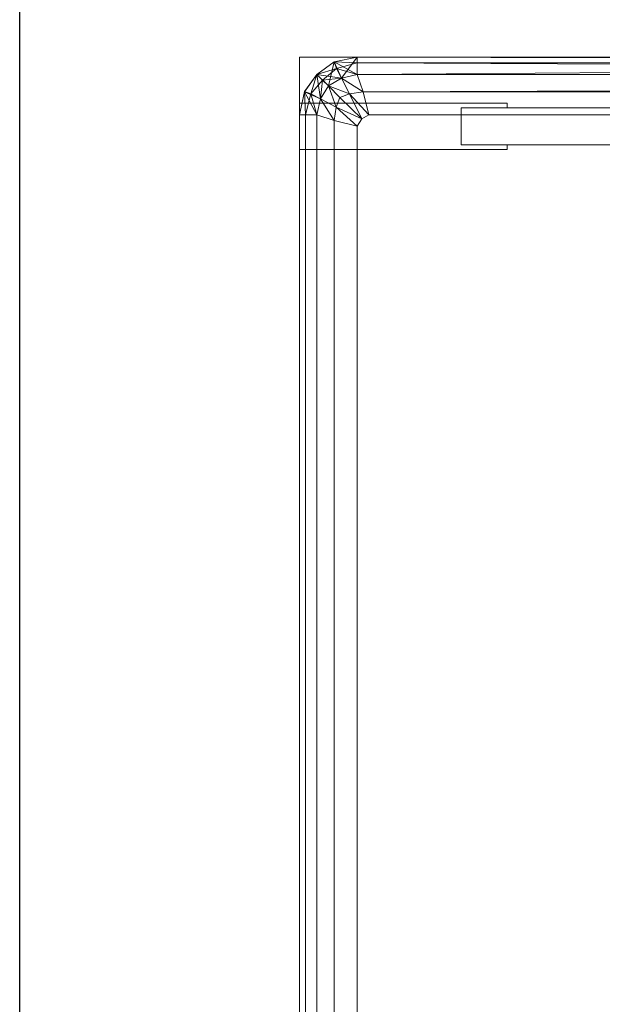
# Model space of a CAD drawing. Header units: metres. Extents: x 391.1 to 427.5, y 12.7 to 29.9.
# Tile 117 of 252: x 408.093 to 408.194, y 21.517 to 21.687. Entities that reach past the tile are written whole.
import ezdxf

# ---------------------------------------------------------------- set-up
doc = ezdxf.new("R2010")
doc.units = ezdxf.units.M
for name, color, linetype, lineweight in [('02_MOBILIARIO', 7, 'Continuous', 18), ('A-WALL-____-MCUT', 7, 'Continuous', 25), ('A-WALL-____-OTLN', 7, 'Continuous', 25), ('Mobiliario', 7, 'Continuous', 18)]:
    doc.layers.add(name, color=color, linetype=linetype, lineweight=lineweight)

# ---------------------------------------------------------------- blocks, each defined once
blk = doc.blocks.new('Family - Plats de dutxa PS-1-153387-01_CLI_AIRE_PS1')
at = {"layer": '02_MOBILIARIO', "color": 253, "true_color": 0xaaaaaa}
for p, q in [((0.01, 0.80026), (0.01, 0.00026)), ((0.81, 0.80026), (0.01, 0.80026)), ((0.01, 0.80026), (0.01, 0.00026)), ((0.81, 0.80026), (0.01, 0.80026)), ((0.01602, 0.79943), (0.013, 0.79726)), ((0.013, 0.79726), (0.01602, 0.79943)), ((0.01602, 0.79943), (0.013, 0.79726)), ((0.013, 0.79726), (0.01599, 0.79941)), ((0.01599, 0.79941), (0.013, 0.79726)), ((0.013, 0.79726), (0.01599, 0.79941)), ((0.013, 0.79726), (0.01599, 0.79941)), ((0.01599, 0.79941), (0.013, 0.79726)), ((0.015, 0.79526), (0.01602, 0.79943)), ((0.01602, 0.79943), (0.015, 0.79526)), ((0.01599, 0.79941), (0.02, 0.80026)), ((0.02, 0.80026), (0.01599, 0.79941)), ((0.02, 0.80026), (0.01599, 0.79941)), ((0.01599, 0.79941), (0.02, 0.80026)), ((0.01599, 0.79941), (0.01602, 0.79943)), ((0.01602, 0.79943), (0.01599, 0.79941)), ((0.01599, 0.79941), (0.01602, 0.79943)), ((0.01599, 0.79941), (0.01638, 0.7983)), ((0.01599, 0.79941), (0.02, 0.79926)), ((0.02, 0.79926), (0.01599, 0.79941)), ((0.01638, 0.7983), (0.01599, 0.79941)), ((0.01602, 0.79943), (0.02, 0.80026)), ((0.01602, 0.79943), (0.02, 0.80026)), ((0.01602, 0.79943), (0.02, 0.80026)), ((0.02, 0.80026), (0.01602, 0.79943)), ((0.02, 0.80026), (0.01602, 0.79943)), ((0.01724, 0.79661), (0.01602, 0.79943)), ((0.01602, 0.79943), (0.02, 0.79726)), ((0.01602, 0.79943), (0.01726, 0.79662)), ((0.01726, 0.79662), (0.01602, 0.79943)), ((0.01638, 0.7983), (0.02, 0.79926)), ((0.02, 0.79926), (0.01638, 0.7983)), ((0.01726, 0.79662), (0.02, 0.80026)), ((0.02, 0.80026), (0.01726, 0.79662)), ((0.02, 0.80026), (0.51, 0.80026)), ((0.02, 0.79726), (0.02, 0.80026)), ((0.02, 0.80026), (0.51, 0.80026)), ((0.02, 0.80026), (0.02, 0.79726)), ((0.02, 0.79926), (0.02, 0.80026)), ((0.41, 0.79926), (0.02, 0.80026)), ((0.02, 0.79926), (0.02, 0.80026)), ((0.41, 0.80026), (0.02, 0.80026)), ((0.41, 0.79926), (0.02, 0.80026)), ((0.41, 0.80026), (0.02, 0.79726)), ((0.02, 0.79726), (0.02, 0.80026)), ((0.02, 0.79726), (0.41, 0.80026)), ((0.02, 0.80026), (0.41, 0.80026)), ((0.02, 0.80026), (0.41, 0.79926)), ((0.02, 0.80026), (0.41, 0.79926)), ((0.02, 0.79726), (0.02, 0.79926)), ((0.41, 0.79926), (0.02, 0.79926)), ((0.41, 0.79726), (0.02, 0.79926)), ((0.02, 0.79726), (0.02, 0.79926)), ((0.41, 0.79726), (0.02, 0.79926)), ((0.41, 0.79926), (0.02, 0.79926)), ((0.013, 0.79726), (0.01083, 0.79424)), ((0.013, 0.79726), (0.01083, 0.79424)), ((0.013, 0.79726), (0.01083, 0.79424)), ((0.01083, 0.79424), (0.013, 0.79726)), ((0.01083, 0.79424), (0.013, 0.79726)), ((0.01085, 0.79427), (0.013, 0.79726)), ((0.01085, 0.79427), (0.013, 0.79726)), ((0.013, 0.79726), (0.01085, 0.79427)), ((0.01196, 0.79388), (0.013, 0.79726)), ((0.013, 0.79726), (0.01196, 0.79388)), ((0.013, 0.79726), (0.01638, 0.7983)), ((0.01638, 0.7983), (0.013, 0.79726)), ((0.015, 0.79526), (0.013, 0.79726)), ((0.013, 0.79726), (0.01724, 0.79661)), ((0.01364, 0.79302), (0.013, 0.79726)), ((0.013, 0.79726), (0.01364, 0.793)), ((0.015, 0.79526), (0.013, 0.79726)), ((0.01364, 0.793), (0.013, 0.79726)), ((0.015, 0.79526), (0.013, 0.79726)), ((0.014, 0.79626), (0.013, 0.79726)), ((0.013, 0.79726), (0.014, 0.79626)), ((0.014, 0.79626), (0.01638, 0.7983)), ((0.01638, 0.7983), (0.014, 0.79626)), ((0.01638, 0.7983), (0.01724, 0.79661)), ((0.01638, 0.7983), (0.02, 0.79726)), ((0.02, 0.79726), (0.01638, 0.7983)), ((0.01724, 0.79661), (0.01638, 0.7983)), ((0.02, 0.79726), (0.01724, 0.79661)), ((0.02, 0.79726), (0.01724, 0.79661)), ((0.01724, 0.79661), (0.02, 0.79726)), ((0.02, 0.79726), (0.01726, 0.79662)), ((0.51, 0.79726), (0.02, 0.79726)), ((0.021, 0.79426), (0.02, 0.79726)), ((0.02, 0.79726), (0.021, 0.79426)), ((0.02, 0.79726), (0.41, 0.79726)), ((0.02, 0.79726), (0.41, 0.79726)), ((0.41, 0.79726), (0.02, 0.79726)), ((0.8, 0.79726), (0.021, 0.79426)), ((0.021, 0.79426), (0.8, 0.79726)), ((0.014, 0.79626), (0.01196, 0.79388)), ((0.01196, 0.79388), (0.014, 0.79626)), ((0.01364, 0.79302), (0.014, 0.79626)), ((0.014, 0.79626), (0.01364, 0.79302)), ((0.015, 0.79526), (0.01364, 0.79302)), ((0.015, 0.79526), (0.01364, 0.793)), ((0.015, 0.79526), (0.01364, 0.79302)), ((0.01364, 0.79302), (0.015, 0.79526)), ((0.014, 0.79626), (0.01724, 0.79661)), ((0.01724, 0.79661), (0.014, 0.79626)), ((0.015, 0.79526), (0.014, 0.79626)), ((0.014, 0.79626), (0.015, 0.79526)), ((0.01726, 0.79662), (0.015, 0.79526)), ((0.01724, 0.79661), (0.015, 0.79526)), ((0.01724, 0.79661), (0.015, 0.79526)), ((0.015, 0.79526), (0.01724, 0.79661)), ((0.015, 0.79526), (0.017, 0.79326)), ((0.015, 0.79526), (0.01868, 0.79388)), ((0.01868, 0.79388), (0.015, 0.79526)), ((0.01637, 0.79158), (0.015, 0.79526)), ((0.017, 0.79326), (0.015, 0.79526)), ((0.015, 0.79526), (0.01637, 0.79158)), ((0.01724, 0.79661), (0.01868, 0.79388)), ((0.01724, 0.79661), (0.021, 0.79426)), ((0.021, 0.79426), (0.01724, 0.79661)), ((0.01868, 0.79388), (0.01724, 0.79661)), ((0.01, 0.79026), (0.01085, 0.79427)), ((0.01, 0.79026), (0.01085, 0.79427)), ((0.01085, 0.79427), (0.01, 0.79026)), ((0.01, 0.79026), (0.01085, 0.79427)), ((0.01085, 0.79427), (0.01, 0.79026)), ((0.01, 0.79026), (0.01083, 0.79424)), ((0.01083, 0.79424), (0.01, 0.79026)), ((0.01083, 0.79424), (0.01, 0.79026)), ((0.01, 0.79026), (0.01083, 0.79424)), ((0.01085, 0.79427), (0.01083, 0.79424)), ((0.01083, 0.79424), (0.01085, 0.79427)), ((0.01085, 0.79427), (0.01083, 0.79424)), ((0.01083, 0.79424), (0.01364, 0.79302)), ((0.013, 0.79026), (0.01083, 0.79424)), ((0.01083, 0.79424), (0.01364, 0.793)), ((0.01083, 0.79424), (0.013, 0.79026)), ((0.01364, 0.793), (0.01083, 0.79424)), ((0.013, 0.79026), (0.01083, 0.79424)), ((0.011, 0.79026), (0.01085, 0.79427)), ((0.01196, 0.79388), (0.01085, 0.79427)), ((0.01085, 0.79427), (0.011, 0.79026)), ((0.01085, 0.79427), (0.01196, 0.79388)), ((0.011, 0.79026), (0.01196, 0.79388)), ((0.01196, 0.79388), (0.011, 0.79026)), ((0.01196, 0.79388), (0.01364, 0.79302)), ((0.013, 0.79026), (0.01196, 0.79388)), ((0.01364, 0.79302), (0.01196, 0.79388)), ((0.01196, 0.79388), (0.013, 0.79026)), ((0.017, 0.79326), (0.01868, 0.79388)), ((0.01868, 0.79388), (0.017, 0.79326)), ((0.01868, 0.79388), (0.021, 0.79426)), ((0.021, 0.79426), (0.01868, 0.79388)), ((0.01868, 0.79388), (0.02077, 0.78954)), ((0.01868, 0.79388), (0.022, 0.79026)), ((0.022, 0.79026), (0.01868, 0.79388)), ((0.02077, 0.78954), (0.01868, 0.79388)), ((0.022, 0.79026), (0.021, 0.79426)), ((0.022, 0.79026), (0.021, 0.79426)), ((0.021, 0.79426), (0.41, 0.79426)), ((0.41, 0.79426), (0.021, 0.79426)), ((0.01, 0.78426), (0.01, 0.79226)), ((0.01, 0.79226), (0.046, 0.79226)), ((0.01364, 0.79302), (0.013, 0.79026)), ((0.01364, 0.79302), (0.013, 0.79026)), ((0.013, 0.79026), (0.01364, 0.79302)), ((0.01364, 0.793), (0.013, 0.79026)), ((0.016, 0.78926), (0.01364, 0.79302)), ((0.01637, 0.79158), (0.01364, 0.79302)), ((0.01364, 0.79302), (0.016, 0.78926)), ((0.01364, 0.79302), (0.01637, 0.79158)), ((0.01637, 0.79158), (0.017, 0.79326)), ((0.017, 0.79326), (0.01637, 0.79158)), ((0.02077, 0.78954), (0.017, 0.79326)), ((0.017, 0.79326), (0.02077, 0.78954)), ((0.046, 0.79226), (0.046, 0.79146)), ((0.01, 0.30026), (0.01, 0.79026)), ((0.01, 0.79026), (0.01, 0.30026)), ((0.01, 0.79026), (0.013, 0.79026)), ((0.01, 0.30026), (0.01, 0.79026)), ((0.01, 0.79026), (0.013, 0.79026)), ((0.01, 0.79026), (0.011, 0.79026)), ((0.013, 0.79026), (0.01, 0.79026)), ((0.01, 0.79026), (0.01, 0.40026)), ((0.01, 0.40026), (0.01, 0.79026)), ((0.01, 0.79026), (0.01, 0.40026)), ((0.01, 0.40026), (0.01, 0.79026)), ((0.01, 0.79026), (0.011, 0.79026)), ((0.011, 0.79026), (0.013, 0.79026)), ((0.011, 0.79026), (0.011, 0.40026)), ((0.011, 0.40026), (0.011, 0.79026)), ((0.011, 0.79026), (0.013, 0.79026)), ((0.013, 0.79026), (0.013, 0.01026)), ((0.013, 0.79026), (0.016, 0.78926)), ((0.013, 0.40026), (0.013, 0.79026)), ((0.013, 0.79026), (0.013, 0.40026)), ((0.013, 0.40026), (0.013, 0.79026)), ((0.016, 0.78926), (0.013, 0.79026)), ((0.016, 0.78926), (0.01637, 0.79158)), ((0.01637, 0.79158), (0.016, 0.78926)), ((0.02, 0.78826), (0.01637, 0.79158)), ((0.02077, 0.78954), (0.01637, 0.79158)), ((0.01637, 0.79158), (0.02, 0.78826)), ((0.01637, 0.79158), (0.02077, 0.78954)), ((0.02077, 0.78954), (0.022, 0.79026)), ((0.02077, 0.78954), (0.022, 0.79026)), ((0.022, 0.79026), (0.41, 0.79026)), ((0.41, 0.79026), (0.022, 0.79026)), ((0.046, 0.79146), (0.038, 0.79146)), ((0.038, 0.79146), (0.038, 0.78506)), ((0.038, 0.78506), (0.038, 0.79146)), ((0.038, 0.79146), (0.79, 0.79146)), ((0.016, 0.78926), (0.02, 0.78826)), ((0.016, 0.40026), (0.016, 0.78926)), ((0.016, 0.40026), (0.016, 0.78926)), ((0.02, 0.78826), (0.016, 0.78926)), ((0.02, 0.78826), (0.02077, 0.78954)), ((0.02, 0.78826), (0.02077, 0.78954)), ((0.02, 0.40026), (0.02, 0.78826)), ((0.02, 0.40026), (0.02, 0.78826)), ((0.038, 0.78506), (0.046, 0.78506)), ((0.79, 0.78506), (0.038, 0.78506)), ((0.046, 0.78506), (0.046, 0.78426)), ((0.046, 0.78426), (0.01, 0.78426))]:
    blk.add_line(p, q, dxfattribs=at)
at = {"layer": 'Mobiliario', "color": 253, "true_color": 0xaaaaaa}
for p, q in [((0.046, 0.79226), (0.01, 0.79226)), ((0.01, 0.79226), (0.01, 0.78426)), ((0.046, 0.79146), (0.046, 0.79226)), ((0.038, 0.78506), (0.038, 0.79146)), ((0.038, 0.79146), (0.046, 0.79146)), ((0.038, 0.79146), (0.038, 0.78506)), ((0.79, 0.79146), (0.038, 0.79146)), ((0.046, 0.78506), (0.038, 0.78506)), ((0.038, 0.78506), (0.79, 0.78506)), ((0.046, 0.78426), (0.046, 0.78506)), ((0.01, 0.78426), (0.046, 0.78426))]:
    blk.add_line(p, q, dxfattribs=at)
blk = doc.blocks.new('Family - Evans P-1-153493-01_CLI_AIRE_PS1')
at = {"layer": 'A-WALL-____-MCUT', "color": 253, "true_color": 0xaaaaaa}
blk.add_line((10.56012, 0.15), (0, 0.15), dxfattribs=at)
at = {"layer": 'A-WALL-____-OTLN', "color": 253, "true_color": 0xaaaaaa}
blk.add_line((10.56012, 0.15), (0, 0.15), dxfattribs=at)
blk = doc.blocks.new('LONDR55-XX_ZZ-ARQ-CAA-M3D-Londres55_ifc-1-01_CLI_AIRE_PS1')
at = {"layer": '02_MOBILIARIO', "color": 253, "lineweight": 18, "true_color": 0xaaaaaa}
blk.add_blockref('Family - Plats de dutxa PS-1-153387-01_CLI_AIRE_PS1', (408.13172, 20.88048), dxfattribs=at)
at = {"layer": 'A-WALL-____-OTLN', "color": 253, "lineweight": 18, "true_color": 0xaaaaaa, "rotation": 270}
blk.add_blockref('Family - Evans P-1-153493-01_CLI_AIRE_PS1', (407.94319, 24.74074), dxfattribs=at)

msp = doc.modelspace()

# ---------------------------------------------------------------- block references
at = {"lineweight": 5}
msp.add_blockref('LONDR55-XX_ZZ-ARQ-CAA-M3D-Londres55_ifc-1-01_CLI_AIRE_PS1', (0, 0), dxfattribs=at)

doc.saveas('drawing.dxf')
